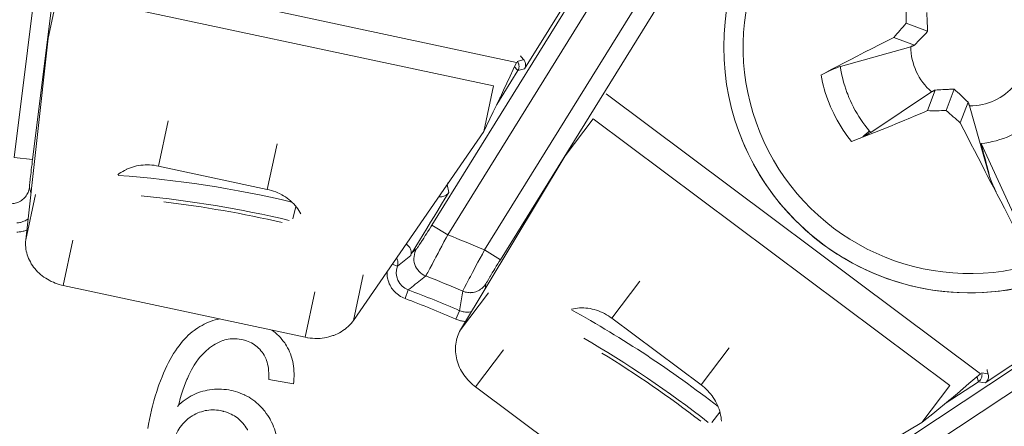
# Model space of a CAD drawing. Header units: inches. Extents: x 0 to 210, y -297 to 0.
# Tile 36 of 76: x 99.84 to 110.45, y -194.27 to -189.89. Entities that reach past the tile are written whole.
import ezdxf

# ---------------------------------------------------------------- set-up
doc = ezdxf.new("R2010")
doc.units = ezdxf.units.IN
doc.header["$MEASUREMENT"] = 0
doc.layers.add('Lag 4', color=7, linetype='Continuous')

msp = doc.modelspace()

# ---------------------------------------------------------------- linework, layer by layer
at = {"layer": 'Lag 4', "color": 7, "lineweight": 9, "true_color": 0xffffff}
for points in [[(99.981, -191.401), (100.565, -186.717)], [(99.783, -191.377), (100.361, -186.734)], [(106.715, -188.182), (104.282, -192.106)], [(106.907, -188.252), (104.452, -192.211)], [(104.849, -192.375), (107.314, -188.399)], [(105.019, -192.481), (107.506, -188.469)], [(105.192, -190.355), (100.27, -189.3)], [(105.279, -190.424), (105.802, -189.58)], [(100.148, -190.092), (100.253, -189.603)], [(104.944, -190.608), (100.253, -189.603)], [(109.62, -190.019), (109.619, -190.008), (109.618, -189.988), (109.618, -189.967), (109.617, -189.958), (109.616, -189.938), (109.615, -189.917), (109.615, -189.897), (109.614, -189.876), (109.613, -189.856), (109.611, -189.836), (109.61, -189.815)], [(109.388, -189.933), (109.62, -190.019)], [(100.148, -190.092), (99.907, -192.266)], [(108.471, -190.491), (108.505, -190.473), (108.583, -190.432), (108.661, -190.391), (108.706, -190.367), (108.785, -190.326), (108.863, -190.286), (108.942, -190.245), (109.021, -190.205), (109.099, -190.165), (109.178, -190.125), (109.257, -190.085)], [(109.257, -190.085), (109.48, -190.168)], [(108.68, -190.398), (109.44, -190.185)], [(109.44, -190.185), (109.444, -190.183), (109.448, -190.181), (109.452, -190.18), (109.456, -190.178), (109.46, -190.176), (109.464, -190.175), (109.468, -190.173), (109.472, -190.171), (109.476, -190.169), (109.48, -190.168)], [(105.2, -190.343), (105.261, -190.326)], [(105.279, -190.424), (105.283, -190.416), (105.287, -190.407), (105.289, -190.399), (105.29, -190.39), (105.291, -190.381), (105.291, -190.372), (105.289, -190.363), (105.287, -190.354), (105.283, -190.346), (105.28, -190.339), (105.275, -190.331), (105.269, -190.324)], [(104.839, -191.097), (104.87, -191.036), (104.906, -190.962), (104.942, -190.888), (104.978, -190.814), (105.013, -190.74), (105.019, -190.728), (105.054, -190.653), (105.089, -190.579), (105.123, -190.504), (105.158, -190.43), (105.192, -190.355)], [(105.207, -190.442), (105.207, -190.441), (105.206, -190.44), (105.205, -190.439), (105.201, -190.435), (105.197, -190.431), (105.197, -190.431), (105.193, -190.427), (105.189, -190.423), (105.186, -190.419), (105.185, -190.418), (105.181, -190.414), (105.178, -190.41), (105.175, -190.406), (105.171, -190.401)], [(105.2, -190.343), (105.201, -190.343), (105.202, -190.345), (105.204, -190.347), (105.205, -190.348), (105.206, -190.35), (105.207, -190.352), (105.208, -190.354), (105.209, -190.356), (105.21, -190.358), (105.211, -190.36), (105.212, -190.362)], [(105.279, -190.424), (105.207, -190.442)], [(105.212, -190.362), (105.215, -190.368), (105.217, -190.375), (105.218, -190.382), (105.219, -190.389), (105.22, -190.395), (105.22, -190.396), (105.22, -190.403), (105.219, -190.41), (105.218, -190.417), (105.216, -190.423), (105.213, -190.43)], [(108.68, -190.398), (108.667, -190.402), (108.663, -190.403), (108.663, -190.403), (108.641, -190.411), (108.63, -190.416), (108.609, -190.425), (108.588, -190.434), (108.57, -190.442), (108.549, -190.452), (108.529, -190.462), (108.512, -190.47), (108.492, -190.48), (108.471, -190.491)], [(108.68, -190.398), (108.683, -190.418), (108.69, -190.456), (108.697, -190.493), (108.706, -190.53), (108.715, -190.566), (108.721, -190.587), (108.727, -190.606), (108.739, -190.643), (108.751, -190.678), (108.759, -190.698), (108.773, -190.733), (108.788, -190.768), (108.804, -190.802), (108.821, -190.836), (108.823, -190.839), (108.841, -190.873), (108.86, -190.906), (108.88, -190.938), (108.9, -190.97), (108.922, -191.001), (108.944, -191.032), (108.968, -191.062), (108.97, -191.064), (108.994, -191.094)], [(104.981, -190.807), (105.207, -190.442)], [(108.801, -191.207), (108.776, -191.175), (108.751, -191.142), (108.728, -191.109), (108.71, -191.083), (108.688, -191.049), (108.667, -191.014), (108.647, -190.978), (108.627, -190.943), (108.609, -190.906), (108.591, -190.869), (108.575, -190.832), (108.559, -190.795), (108.545, -190.756), (108.531, -190.718), (108.518, -190.679), (108.506, -190.64), (108.498, -190.61), (108.488, -190.571), (108.48, -190.531), (108.472, -190.491)], [(104.839, -191.097), (104.944, -190.608)], [(109.906, -190.642), (109.895, -190.643), (109.875, -190.644), (109.855, -190.644), (109.845, -190.645), (109.825, -190.646), (109.805, -190.647), (109.784, -190.647), (109.764, -190.648), (109.743, -190.649), (109.723, -190.651), (109.703, -190.652)], [(109.821, -190.874), (109.906, -190.642)], [(110.191, -193.708), (106.159, -190.693)], [(109.663, -190.671), (109.007, -191.109)], [(109.62, -190.874), (109.703, -190.652)], [(109.703, -190.652), (109.699, -190.654), (109.695, -190.655), (109.691, -190.657), (109.687, -190.659), (109.683, -190.661), (109.679, -190.663), (109.675, -190.665), (109.671, -190.667), (109.667, -190.669), (109.663, -190.671)], [(109.972, -191.005), (110.055, -190.782)], [(110.072, -190.822), (110.071, -190.818), (110.069, -190.814), (110.067, -190.81), (110.065, -190.806), (110.064, -190.802), (110.062, -190.798), (110.06, -190.794), (110.058, -190.79), (110.057, -190.786), (110.055, -190.782)], [(110.285, -191.582), (110.072, -190.822)], [(105.717, -191.362), (106.017, -190.961)], [(109.859, -193.834), (106.017, -190.961)], [(109.62, -190.874), (109.574, -190.894), (109.492, -190.928), (109.411, -190.962), (109.375, -190.976), (109.294, -191.01), (109.212, -191.043), (109.13, -191.076), (109.048, -191.109), (108.966, -191.142), (108.883, -191.175), (108.801, -191.207)], [(101.441, -190.982), (101.336, -191.471)], [(110.358, -191.754), (110.342, -191.722), (110.302, -191.647), (110.263, -191.573), (110.241, -191.53), (110.202, -191.455), (110.163, -191.38), (110.125, -191.305), (110.087, -191.23), (110.048, -191.155), (110.01, -191.08), (109.972, -191.005)], [(103.437, -193.133), (104.839, -191.097)], [(108.922, -191.155), (108.923, -191.154), (108.93, -191.148), (108.937, -191.142), (108.944, -191.136), (108.951, -191.13), (108.958, -191.124), (108.965, -191.118), (108.972, -191.112), (108.98, -191.106), (108.987, -191.1), (108.994, -191.094)], [(108.922, -191.155), (108.93, -191.151), (108.938, -191.147), (108.947, -191.143), (108.956, -191.138), (108.964, -191.134), (108.973, -191.129), (108.976, -191.128), (108.984, -191.123), (108.992, -191.118), (108.999, -191.114), (109.007, -191.109)], [(108.994, -191.094), (108.995, -191.095), (108.996, -191.096), (108.997, -191.098), (108.998, -191.098), (108.999, -191.1), (109.001, -191.102), (109.002, -191.103), (109.003, -191.105), (109.005, -191.106), (109.006, -191.108), (109.007, -191.109)], [(102.614, -191.233), (102.509, -191.722)], [(110.196, -191.228), (110.867, -192.689)], [(110.288, -191.582), (110.284, -191.564), (110.274, -191.528), (110.265, -191.493), (110.26, -191.475), (110.251, -191.44), (110.242, -191.405), (110.233, -191.369), (110.223, -191.334), (110.214, -191.299), (110.205, -191.263), (110.196, -191.228)], [(99.981, -191.401), (99.783, -191.377)], [(105.717, -191.362), (104.59, -193.236)], [(99.981, -191.401), (99.978, -191.423), (99.975, -191.453), (99.971, -191.483), (99.967, -191.513), (99.965, -191.535), (99.961, -191.565), (99.96, -191.58), (99.956, -191.61), (99.955, -191.617), (99.952, -191.647), (99.949, -191.676), (99.948, -191.686), (99.948, -191.694), (99.948, -191.699), (99.948, -191.7), (99.948, -191.702)], [(101.336, -191.471), (101.315, -191.467), (101.291, -191.463), (101.266, -191.46), (101.242, -191.459), (101.218, -191.458), (101.195, -191.458), (101.171, -191.46), (101.148, -191.462), (101.124, -191.466), (101.101, -191.47), (101.078, -191.475), (101.056, -191.482), (101.034, -191.489), (101.013, -191.497), (100.992, -191.506), (100.991, -191.507), (100.971, -191.517), (100.952, -191.528), (100.933, -191.539), (100.915, -191.551), (100.898, -191.564)], [(101.336, -191.471), (102.509, -191.722)], [(110.285, -191.582), (110.288, -191.581)], [(110.285, -191.582), (110.29, -191.596), (110.296, -191.613), (110.299, -191.621), (110.306, -191.638), (110.313, -191.655), (110.319, -191.67), (110.327, -191.687), (110.335, -191.703), (110.342, -191.72), (110.35, -191.736), (110.359, -191.753)], [(110.359, -191.753), (110.351, -191.737), (110.343, -191.72), (110.336, -191.703), (110.329, -191.689), (110.322, -191.672), (110.315, -191.655), (110.312, -191.647), (110.305, -191.63), (110.298, -191.613), (110.293, -191.596), (110.288, -191.582)], [(99.754, -191.877), (99.768, -191.876), (99.783, -191.874), (99.795, -191.872), (99.809, -191.868), (99.823, -191.863), (99.836, -191.857), (99.838, -191.856), (99.851, -191.849), (99.863, -191.842), (99.874, -191.833), (99.885, -191.824), (99.895, -191.814), (99.904, -191.803), (99.913, -191.791), (99.921, -191.779), (99.928, -191.766), (99.928, -191.766), (99.933, -191.756), (99.938, -191.742), (99.942, -191.729), (99.946, -191.715), (99.948, -191.701)], [(99.948, -191.702), (99.964, -191.758)], [(104.447, -191.669), (104.446, -191.67), (104.445, -191.672), (104.444, -191.673), (104.442, -191.675), (104.441, -191.676), (104.44, -191.678), (104.439, -191.679), (104.438, -191.681), (104.437, -191.682), (104.435, -191.683)], [(104.447, -191.669), (104.447, -191.669), (104.447, -191.669), (104.447, -191.669), (104.446, -191.669), (104.446, -191.669), (104.446, -191.669), (104.446, -191.669), (104.446, -191.669), (104.446, -191.669), (104.446, -191.669), (104.446, -191.669)], [(104.447, -191.669), (104.456, -191.653)], [(104.447, -191.669), (104.463, -191.754)], [(99.907, -192.266), (100.012, -191.777)], [(102.87, -191.987), (102.86, -191.968), (102.849, -191.949), (102.836, -191.931), (102.823, -191.914), (102.809, -191.896), (102.808, -191.895), (102.793, -191.878), (102.777, -191.862), (102.76, -191.847), (102.742, -191.832), (102.724, -191.818), (102.704, -191.804), (102.684, -191.792), (102.664, -191.78), (102.642, -191.768), (102.622, -191.759), (102.6, -191.75), (102.577, -191.741), (102.554, -191.734), (102.53, -191.727), (102.509, -191.722)], [(104.069, -192.401), (104.109, -192.336), (104.148, -192.272), (104.187, -192.207), (104.227, -192.142), (104.266, -192.077), (104.306, -192.013), (104.345, -191.948), (104.385, -191.883), (104.424, -191.818), (104.463, -191.754)], [(104.356, -191.799), (104.365, -191.801), (104.376, -191.802), (104.38, -191.802), (104.39, -191.801), (104.4, -191.799), (104.41, -191.797), (104.419, -191.793), (104.428, -191.788), (104.436, -191.783), (104.444, -191.776), (104.452, -191.769), (104.458, -191.762), (104.463, -191.754)], [(110.358, -191.754), (110.359, -191.753)], [(110.358, -191.754), (110.367, -191.77), (110.407, -191.848), (110.447, -191.926), (110.487, -192.004), (110.527, -192.082), (110.568, -192.159), (110.601, -192.22), (110.642, -192.298), (110.683, -192.375), (110.725, -192.452), (110.767, -192.529)], [(102.816, -191.905), (102.784, -192.041)], [(99.811, -192.083), (99.818, -192.082), (99.831, -192.081), (99.844, -192.079), (99.85, -192.078), (99.863, -192.074), (99.875, -192.07), (99.888, -192.065), (99.9, -192.06), (99.911, -192.053), (99.922, -192.046), (99.933, -192.038)], [(104.282, -192.106), (104.27, -192.124), (104.254, -192.15), (104.238, -192.176), (104.222, -192.202), (104.21, -192.22), (104.194, -192.246), (104.186, -192.259), (104.169, -192.285), (104.165, -192.291), (104.149, -192.317), (104.133, -192.341), (104.127, -192.35), (104.122, -192.357), (104.119, -192.361), (104.119, -192.362), (104.117, -192.363)], [(104.452, -192.211), (104.282, -192.106)], [(99.813, -192.182), (99.824, -192.182), (99.835, -192.181), (99.845, -192.18), (99.856, -192.178), (99.867, -192.176), (99.878, -192.174), (99.888, -192.171), (99.899, -192.168), (99.909, -192.165), (99.919, -192.161)], [(104.452, -192.211), (104.434, -192.244), (104.411, -192.289), (104.388, -192.333), (104.364, -192.378), (104.348, -192.409), (104.324, -192.453), (104.312, -192.475), (104.289, -192.52), (104.283, -192.531), (104.259, -192.575), (104.236, -192.617), (104.228, -192.633), (104.222, -192.644), (104.217, -192.652), (104.217, -192.652), (104.215, -192.655)], [(100.311, -192.757), (100.293, -192.753), (100.269, -192.746), (100.246, -192.739), (100.223, -192.731), (100.205, -192.723), (100.183, -192.713), (100.161, -192.702), (100.14, -192.69), (100.123, -192.68), (100.104, -192.667), (100.085, -192.653), (100.067, -192.638), (100.052, -192.624), (100.035, -192.609), (100.02, -192.592), (100.005, -192.575), (99.992, -192.559), (99.979, -192.541), (99.967, -192.523), (99.957, -192.504), (99.947, -192.485), (99.938, -192.466), (99.93, -192.447), (99.924, -192.427), (99.923, -192.426), (99.918, -192.407), (99.913, -192.387), (99.909, -192.367), (99.907, -192.347), (99.907, -192.346), (99.905, -192.326), (99.905, -192.306), (99.906, -192.286), (99.907, -192.266)], [(100.311, -192.757), (100.416, -192.268)], [(104.053, -192.435), (104.056, -192.426), (104.058, -192.416), (104.059, -192.406), (104.058, -192.396), (104.057, -192.386), (104.055, -192.376), (104.052, -192.367), (104.048, -192.358), (104.043, -192.349), (104.037, -192.341), (104.03, -192.333), (104.023, -192.326), (104.02, -192.323), (104.011, -192.317), (104.002, -192.312)], [(103.91, -192.548), (104.053, -192.435)], [(104.069, -192.401), (104.117, -192.363)], [(104.614, -192.818), (104.615, -192.815), (104.615, -192.815), (104.619, -192.807), (104.625, -192.795), (104.633, -192.78), (104.655, -192.738), (104.661, -192.727), (104.684, -192.682), (104.696, -192.66), (104.719, -192.616), (104.736, -192.585), (104.759, -192.54), (104.777, -192.508), (104.801, -192.464), (104.825, -192.42), (104.849, -192.375)], [(105.019, -192.481), (104.849, -192.375)], [(112.481, -192.37), (108.631, -194.918)], [(103.854, -192.528), (103.91, -192.548)], [(103.91, -192.548), (103.912, -192.54), (103.914, -192.532), (103.916, -192.524), (103.916, -192.516), (103.916, -192.507), (103.916, -192.507), (103.915, -192.499), (103.914, -192.491), (103.911, -192.483), (103.908, -192.475), (103.905, -192.467)], [(105.019, -192.481), (105.007, -192.5), (104.991, -192.526), (104.975, -192.551), (104.959, -192.577), (104.948, -192.595), (104.932, -192.621), (104.925, -192.634), (104.909, -192.66), (104.905, -192.666), (104.89, -192.692), (104.875, -192.717), (104.87, -192.726), (104.866, -192.733), (104.864, -192.738), (104.863, -192.738), (104.863, -192.74)], [(112.627, -192.513), (108.742, -195.085)], [(103.437, -193.133), (103.542, -192.644)], [(103.798, -192.608), (103.798, -192.625), (103.799, -192.643), (103.801, -192.66), (103.804, -192.678), (103.806, -192.688), (103.811, -192.705), (103.817, -192.722), (103.823, -192.739), (103.831, -192.755), (103.839, -192.77), (103.848, -192.785), (103.858, -192.799), (103.869, -192.812), (103.881, -192.825), (103.894, -192.838), (103.908, -192.849), (103.922, -192.86), (103.93, -192.866), (103.945, -192.876), (103.96, -192.884), (103.976, -192.892), (103.992, -192.898)], [(104.215, -192.655), (104.196, -192.67), (104.178, -192.685), (104.159, -192.7), (104.14, -192.715), (104.121, -192.73), (104.102, -192.745), (104.083, -192.76), (104.065, -192.775), (104.046, -192.79), (104.027, -192.806)], [(100.311, -192.757), (102.917, -193.315)], [(104.614, -192.818), (104.627, -192.823), (104.641, -192.828), (104.653, -192.831), (104.667, -192.833), (104.682, -192.834), (104.696, -192.835), (104.699, -192.834), (104.713, -192.834), (104.727, -192.832), (104.741, -192.829), (104.755, -192.825), (104.768, -192.82), (104.781, -192.814), (104.794, -192.807), (104.806, -192.799), (104.818, -192.79), (104.818, -192.79), (104.826, -192.783), (104.837, -192.773), (104.847, -192.762), (104.855, -192.751), (104.863, -192.74)], [(104.863, -192.74), (104.854, -192.798)], [(106.52, -192.71), (106.22, -193.11)], [(102.917, -193.315), (103.021, -192.826)], [(103.992, -192.898), (104.027, -192.805)], [(104.579, -193.029), (104.583, -193.008), (104.586, -192.987), (104.59, -192.966), (104.593, -192.945), (104.597, -192.923), (104.6, -192.902), (104.603, -192.881), (104.607, -192.86), (104.61, -192.839), (104.614, -192.818)], [(104.59, -193.236), (104.89, -192.835)], [(104.579, -193.029), (104.539, -193.12)], [(104.579, -193.029), (104.586, -193.031), (104.598, -193.036), (104.611, -193.039), (104.617, -193.041), (104.63, -193.043), (104.643, -193.045), (104.656, -193.045), (104.67, -193.045), (104.683, -193.044), (104.696, -193.042), (104.709, -193.039)], [(106.22, -193.11), (106.203, -193.098), (106.183, -193.084), (106.162, -193.072), (106.14, -193.06), (106.118, -193.049), (106.098, -193.04), (106.076, -193.032), (106.053, -193.024), (106.03, -193.017), (106.007, -193.011), (105.985, -193.007), (105.962, -193.003), (105.939, -193.001), (105.916, -192.999), (105.894, -192.999), (105.892, -192.999), (105.87, -193), (105.848, -193.001), (105.826, -193.004), (105.805, -193.008), (105.784, -193.012)], [(101.721, -193.241), (101.737, -193.23), (101.759, -193.215), (101.783, -193.2), (101.806, -193.187), (101.829, -193.175), (101.852, -193.164), (101.876, -193.153), (101.898, -193.145), (101.923, -193.136), (101.948, -193.129), (101.973, -193.123), (101.998, -193.118)], [(103.437, -193.133), (103.425, -193.15), (103.412, -193.166), (103.398, -193.181), (103.394, -193.186), (103.379, -193.2), (103.363, -193.214), (103.346, -193.228), (103.341, -193.232), (103.324, -193.244), (103.305, -193.256), (103.286, -193.267), (103.266, -193.277), (103.246, -193.286), (103.225, -193.295), (103.215, -193.298), (103.193, -193.305), (103.17, -193.312), (103.148, -193.317), (103.124, -193.321), (103.101, -193.324), (103.077, -193.327), (103.068, -193.327), (103.044, -193.328), (103.02, -193.328), (102.996, -193.326), (102.971, -193.324), (102.947, -193.321), (102.941, -193.32), (102.917, -193.315)], [(104.539, -193.12), (104.549, -193.125), (104.56, -193.128), (104.57, -193.132), (104.58, -193.135), (104.591, -193.137), (104.602, -193.14), (104.612, -193.142), (104.623, -193.143), (104.634, -193.144), (104.645, -193.145)], [(106.22, -193.11), (107.181, -193.829)], [(101.267, -194.083), (101.273, -194.057), (101.288, -194.002), (101.303, -193.95), (101.319, -193.899), (101.335, -193.85), (101.342, -193.829), (101.359, -193.784), (101.375, -193.742), (101.392, -193.701), (101.409, -193.662), (101.427, -193.624), (101.445, -193.588), (101.463, -193.554), (101.482, -193.522), (101.5, -193.491), (101.519, -193.461), (101.539, -193.433), (101.558, -193.407), (101.578, -193.382), (101.597, -193.358), (101.617, -193.336), (101.638, -193.314), (101.658, -193.294), (101.679, -193.276), (101.7, -193.258), (101.721, -193.241)], [(104.752, -193.851), (104.737, -193.839), (104.718, -193.823), (104.7, -193.807), (104.683, -193.79), (104.67, -193.775), (104.654, -193.757), (104.639, -193.738), (104.625, -193.719), (104.614, -193.702), (104.602, -193.682), (104.59, -193.661), (104.58, -193.64), (104.572, -193.622), (104.563, -193.6), (104.556, -193.579), (104.55, -193.557), (104.545, -193.537), (104.541, -193.516), (104.538, -193.494), (104.536, -193.473), (104.535, -193.452), (104.535, -193.43), (104.536, -193.409), (104.538, -193.389), (104.538, -193.388), (104.541, -193.368), (104.545, -193.348), (104.55, -193.328), (104.556, -193.309), (104.556, -193.308), (104.564, -193.289), (104.572, -193.271), (104.58, -193.253), (104.59, -193.236)], [(110.24, -193.806), (111.068, -193.258)], [(102.012, -193.358), (101.991, -193.367), (101.97, -193.378), (101.949, -193.389), (101.929, -193.402), (101.908, -193.415), (101.888, -193.43), (101.873, -193.442), (101.854, -193.458), (101.835, -193.475), (101.817, -193.494), (101.798, -193.514), (101.78, -193.535), (101.762, -193.557), (101.751, -193.572)], [(102.25, -193.344), (102.248, -193.343), (102.227, -193.338), (102.206, -193.335), (102.186, -193.332), (102.166, -193.331), (102.146, -193.331), (102.127, -193.331), (102.108, -193.333), (102.089, -193.336), (102.07, -193.34), (102.051, -193.344), (102.033, -193.35), (102.031, -193.351), (102.012, -193.358)], [(102.483, -193.522), (102.475, -193.509), (102.464, -193.492), (102.452, -193.476), (102.44, -193.46), (102.427, -193.445), (102.414, -193.432), (102.4, -193.419), (102.385, -193.408), (102.371, -193.397), (102.355, -193.387), (102.338, -193.377), (102.321, -193.369), (102.303, -193.361), (102.284, -193.354), (102.264, -193.347), (102.25, -193.344)], [(102.696, -193.377), (102.704, -193.389), (102.716, -193.409), (102.728, -193.43), (102.739, -193.451), (102.749, -193.473), (102.758, -193.495), (102.766, -193.518), (102.774, -193.541), (102.78, -193.564), (102.783, -193.578), (102.788, -193.602), (102.792, -193.627), (102.794, -193.653), (102.796, -193.679), (102.797, -193.707), (102.797, -193.735), (102.796, -193.763), (102.794, -193.793), (102.792, -193.816)], [(104.752, -193.851), (105.052, -193.45)], [(107.481, -193.429), (107.181, -193.829)], [(101.751, -193.572), (101.736, -193.594), (101.721, -193.617), (101.706, -193.641), (101.692, -193.667), (101.677, -193.695), (101.663, -193.725), (101.648, -193.758), (101.644, -193.769), (101.629, -193.807), (101.614, -193.845), (101.6, -193.886), (101.586, -193.93), (101.572, -193.976), (101.559, -194.025), (101.553, -194.047)], [(102.526, -193.771), (102.526, -193.752), (102.526, -193.726), (102.525, -193.701), (102.523, -193.675), (102.521, -193.651), (102.517, -193.627), (102.517, -193.625), (102.512, -193.604), (102.508, -193.585), (102.502, -193.567), (102.496, -193.551), (102.49, -193.536), (102.483, -193.522)], [(109.559, -194.235), (109.613, -194.192), (109.677, -194.14), (109.74, -194.088), (109.803, -194.035), (109.866, -193.983), (109.877, -193.974), (109.94, -193.921), (110.003, -193.868), (110.065, -193.815), (110.128, -193.761), (110.191, -193.708)], [(110.205, -193.712), (110.206, -193.719), (110.205, -193.727), (110.204, -193.736), (110.203, -193.744), (110.2, -193.752), (110.2, -193.753), (110.197, -193.76), (110.192, -193.767), (110.188, -193.774), (110.182, -193.781), (110.176, -193.786)], [(110.203, -193.7), (110.265, -193.711)], [(110.203, -193.7), (110.203, -193.701), (110.203, -193.702), (110.204, -193.704), (110.204, -193.705), (110.204, -193.706), (110.204, -193.707), (110.205, -193.708), (110.205, -193.709), (110.205, -193.711), (110.205, -193.712)], [(102.792, -193.816), (102.526, -193.771)], [(107.399, -194.22), (107.397, -194.199), (107.395, -194.177), (107.391, -194.156), (107.387, -194.134), (107.381, -194.112), (107.381, -194.111), (107.374, -194.089), (107.366, -194.068), (107.357, -194.047), (107.347, -194.026), (107.336, -194.005), (107.324, -193.985), (107.312, -193.965), (107.298, -193.946), (107.283, -193.926), (107.269, -193.91), (107.252, -193.892), (107.235, -193.874), (107.217, -193.858), (107.198, -193.842), (107.181, -193.829)], [(109.81, -194.03), (110.167, -193.794)], [(110.167, -193.794), (110.168, -193.792), (110.167, -193.791), (110.167, -193.789), (110.165, -193.784), (110.163, -193.779), (110.163, -193.779), (110.161, -193.774), (110.159, -193.769), (110.158, -193.763), (110.157, -193.762), (110.156, -193.757), (110.154, -193.752), (110.153, -193.746), (110.152, -193.741)], [(110.176, -193.786), (110.176, -193.787), (110.175, -193.788), (110.174, -193.789), (110.173, -193.789), (110.172, -193.79), (110.171, -193.791), (110.17, -193.792), (110.169, -193.792), (110.168, -193.793), (110.167, -193.794)], [(110.24, -193.806), (110.167, -193.794)], [(110.24, -193.806), (110.242, -193.805), (110.244, -193.804), (110.246, -193.802), (110.248, -193.801), (110.25, -193.799), (110.252, -193.797), (110.253, -193.796), (110.255, -193.794), (110.257, -193.792), (110.258, -193.79)], [(101.553, -194.047), (101.561, -194.04), (101.582, -194.022), (101.603, -194.005), (101.624, -193.989), (101.646, -193.974), (101.667, -193.96), (101.689, -193.948), (101.699, -193.943), (101.722, -193.931), (101.744, -193.921), (101.768, -193.912), (101.791, -193.904), (101.814, -193.897), (101.838, -193.891)], [(101.838, -193.891), (101.862, -193.886), (101.888, -193.882), (101.914, -193.878), (101.939, -193.876), (101.965, -193.874), (101.991, -193.874), (102.016, -193.875), (102.042, -193.877), (102.068, -193.879), (102.093, -193.883), (102.119, -193.888), (102.142, -193.894)], [(102.142, -193.894), (102.167, -193.9), (102.192, -193.908), (102.217, -193.917), (102.241, -193.927), (102.264, -193.937), (102.268, -193.939), (102.29, -193.95), (102.312, -193.962), (102.333, -193.975), (102.353, -193.989), (102.373, -194.004), (102.392, -194.02), (102.411, -194.036), (102.429, -194.054), (102.447, -194.072), (102.464, -194.091), (102.466, -194.093), (102.482, -194.113), (102.498, -194.135), (102.513, -194.157), (102.528, -194.18), (102.539, -194.199)], [(104.752, -193.851), (106.886, -195.446)], [(109.559, -194.235), (109.859, -193.834)], [(101.222, -194.298), (101.23, -194.251), (101.239, -194.202), (101.25, -194.152), (101.263, -194.099), (101.267, -194.083)], [(102.032, -194.112), (102.027, -194.111), (102.006, -194.106), (101.984, -194.102), (101.963, -194.1), (101.941, -194.098), (101.92, -194.098), (101.899, -194.098), (101.879, -194.1), (101.859, -194.103), (101.84, -194.106), (101.82, -194.111), (101.8, -194.117), (101.78, -194.123), (101.76, -194.131), (101.74, -194.14), (101.721, -194.151), (101.701, -194.162), (101.698, -194.164)], [(102.296, -194.315), (102.294, -194.31), (102.283, -194.292), (102.271, -194.274), (102.258, -194.257), (102.245, -194.241), (102.231, -194.225), (102.217, -194.211), (102.202, -194.198), (102.187, -194.185), (102.171, -194.174), (102.155, -194.163), (102.137, -194.153), (102.119, -194.143), (102.1, -194.135), (102.08, -194.127), (102.059, -194.12), (102.038, -194.114), (102.032, -194.112)], [(107.384, -194.124), (107.297, -194.233)], [(101.698, -194.164), (101.693, -194.167), (101.675, -194.179), (101.658, -194.191), (101.642, -194.205), (101.627, -194.219), (101.612, -194.233), (101.598, -194.249), (101.584, -194.266), (101.571, -194.283), (101.568, -194.288), (101.556, -194.306), (101.545, -194.325), (101.535, -194.345), (101.525, -194.366), (101.515, -194.389), (101.507, -194.412), (101.499, -194.436), (101.492, -194.461), (101.491, -194.466)], [(102.539, -194.199), (102.543, -194.207), (102.555, -194.23), (102.567, -194.254), (102.577, -194.279), (102.587, -194.303), (102.595, -194.328), (102.602, -194.353), (102.609, -194.378), (102.614, -194.404), (102.618, -194.43), (102.622, -194.456), (102.623, -194.465), (102.625, -194.492), (102.626, -194.519), (102.626, -194.547), (102.625, -194.575), (102.623, -194.604), (102.619, -194.633), (102.615, -194.663), (102.61, -194.693), (102.603, -194.724), (102.598, -194.744)], [(107.435, -195.498), (109.559, -194.235)]]:
    msp.add_lwpolyline(points, dxfattribs=at)
for points in [[(122.034, -203.445), (122.034, -191.295), (112.185, -181.445), (100.034, -181.445), (87.884, -181.445), (78.034, -191.295), (78.034, -203.445), (78.034, -215.595), (87.884, -225.445), (100.034, -225.445), (112.185, -225.445), (122.034, -215.595), (122.034, -203.445)], [(121.936, -203.445), (121.936, -191.349), (112.13, -181.544), (100.034, -181.544), (87.939, -181.544), (78.133, -191.349), (78.133, -203.445), (78.133, -215.541), (87.939, -225.347), (100.034, -225.347), (112.13, -225.347), (121.936, -215.541), (121.936, -203.445)], [(112.725, -190.187), (112.725, -188.724), (111.538, -187.537), (110.075, -187.537), (108.611, -187.537), (107.425, -188.724), (107.425, -190.187), (107.425, -191.651), (108.611, -192.837), (110.075, -192.837), (111.538, -192.837), (112.725, -191.651), (112.725, -190.187)]]:
    msp.add_open_spline(points, degree=3, knots=[0, 0, 0, 0, 1, 1, 1, 2, 2, 2, 3, 3, 3, 4, 4, 4, 4], dxfattribs=at)
for points in [[(108.748, -188.138), (107.729, -188.797), (107.349, -190.105), (107.857, -191.208)], [(109.388, -189.733), (109.387, -189.8), (109.388, -189.867), (109.388, -189.933)], [(109.388, -189.933), (109.344, -189.984), (109.301, -190.034), (109.257, -190.085)], [(109.48, -190.168), (109.527, -190.118), (109.574, -190.069), (109.62, -190.019)], [(109.44, -190.185), (109.439, -190.372), (109.521, -190.55), (109.663, -190.671)], [(105.237, -190.285), (105.246, -190.299), (105.257, -190.312), (105.269, -190.324)], [(105.208, -190.44), (105.21, -190.437), (105.212, -190.433), (105.213, -190.43)], [(110.055, -190.782), (110.006, -190.735), (109.956, -190.688), (109.906, -190.642)], [(110.072, -190.822), (110.259, -190.823), (110.437, -190.741), (110.558, -190.599)], [(109.62, -190.874), (109.687, -190.875), (109.754, -190.874), (109.821, -190.874)], [(109.821, -190.874), (109.871, -190.918), (109.922, -190.961), (109.972, -191.005)], [(110.196, -191.228), (110.417, -191.206), (110.625, -191.111), (110.786, -190.956)], [(109.698, -192.81), (108.761, -192.676), (107.967, -192.052), (107.615, -191.173)], [(107.857, -191.208), (108.364, -192.31), (109.603, -192.873), (110.767, -192.529)], [(102.773, -191.859), (102.158, -191.713), (101.533, -191.617), (100.902, -191.571)], [(102.745, -192.057), (102.22, -191.932), (101.687, -191.844), (101.149, -191.792)], [(102.67, -192.08), (102.249, -191.982), (101.823, -191.908), (101.393, -191.857)], [(112.158, -191.825), (111.573, -192.569), (110.635, -192.945), (109.698, -192.81)], [(104.849, -192.375), (104.717, -192.318), (104.585, -192.264), (104.452, -192.211)], [(104.069, -192.401), (104.062, -192.412), (104.057, -192.423), (104.052, -192.435)], [(104.117, -192.363), (104.086, -192.414), (104.079, -192.476), (104.098, -192.532)], [(103.911, -192.548), (103.872, -192.652), (103.924, -192.767), (104.027, -192.806)], [(103.905, -192.467), (103.904, -192.465), (103.902, -192.462), (103.901, -192.46)], [(104.098, -192.532), (104.116, -192.589), (104.16, -192.634), (104.215, -192.655)], [(104.614, -192.818), (104.482, -192.761), (104.349, -192.707), (104.215, -192.655)], [(104.579, -193.029), (104.397, -192.949), (104.213, -192.875), (104.027, -192.805)], [(104.539, -193.12), (104.359, -193.042), (104.176, -192.968), (103.992, -192.898)], [(107.364, -194.063), (106.866, -193.674), (106.338, -193.325), (105.785, -193.02)], [(102.696, -193.377), (102.658, -193.323), (102.612, -193.276), (102.558, -193.238)], [(107.256, -194.232), (106.831, -193.899), (106.383, -193.596), (105.916, -193.324)], [(107.178, -194.221), (106.837, -193.956), (106.48, -193.711), (106.111, -193.485)], [(110.273, -193.712), (110.282, -193.739), (110.276, -193.768), (110.258, -193.79)], [(110.26, -193.663), (110.263, -193.68), (110.267, -193.696), (110.273, -193.712)], [(101.553, -194.047), (101.55, -194.052), (101.546, -194.058), (101.543, -194.063)]]:
    msp.add_open_spline(points, degree=3, dxfattribs=at)

doc.saveas('drawing.dxf')
